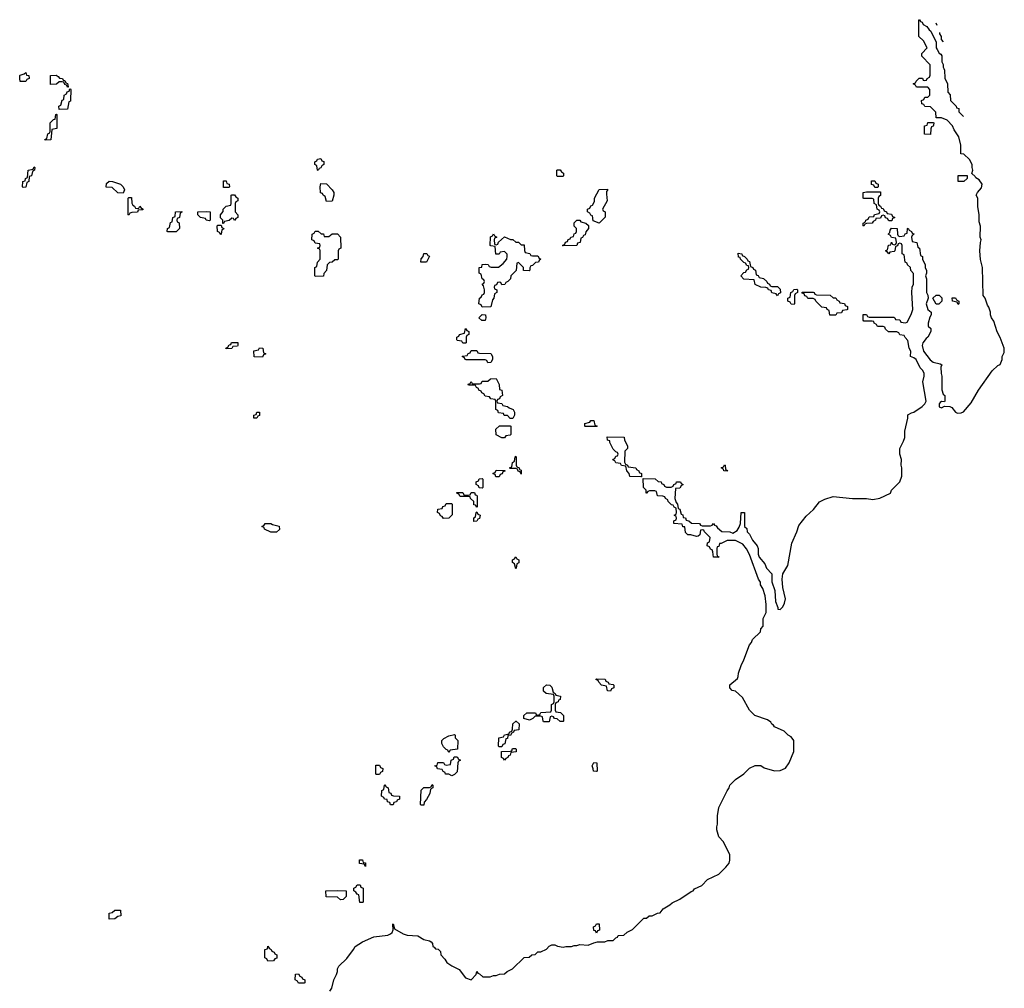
# Model space of a CAD drawing. Header units: inches. Extents: x 2397558 to 2568646, y 256209 to 449595.
# Tile 84 of 85: x 2539126 to 2546200, y 393390 to 400352. Entities that reach past the tile are written whole.
import ezdxf

# ---------------------------------------------------------------- set-up
doc = ezdxf.new("R2010")
doc.units = ezdxf.units.IN
doc.header["$MEASUREMENT"] = 0
for name, color, linetype in [('C5339', 7, 'Continuous'), ('C5349', 7, 'Continuous'), ('C5440', 7, 'Continuous')]:
    doc.layers.add(name, color=color, linetype=linetype)

msp = doc.modelspace()

# ---------------------------------------------------------------- linework, layer by layer
at = {"layer": 'C5339', "color": 6}
for points in [[(2539130, 399908), (2539126, 399930), (2539126, 399950), (2539130, 399954), (2539158, 399962), (2539170, 399971.3), (2539174, 399954), (2539192, 399950), (2539194, 399930), (2539178, 399922), (2539170, 399908)], [(2539470, 399866), (2539462, 399882), (2539450, 399886), (2539442, 399902), (2539430, 399906), (2539410, 399906), (2539390, 399888), (2539347.3, 399887.3), (2539348, 399950), (2539387.3, 399952.7), (2539403.6, 399943.6), (2539412, 399932), (2539434, 399930), (2539438, 399918), (2539450, 399914), (2539458, 399898), (2539470, 399894), (2539474, 399870), (2539474, 399866)], [(2539410, 399706), (2539408, 399730), (2539422, 399738), (2539430, 399774), (2539442, 399778), (2539446, 399810), (2539462, 399818), (2539467.3, 399832.7), (2539482, 399838), (2539486, 399854), (2539490, 399854), (2539494, 399850), (2539491.6, 399771.6), (2539490, 399766), (2539478, 399762), (2539470, 399708.7)], [(2539310, 399486), (2539306, 399490), (2539322, 399498), (2539328.4, 399531.6), (2539342, 399538), (2539346, 399550), (2539346, 399610), (2539370, 399634), (2539382, 399638), (2539386, 399670), (2539390, 399674), (2539394, 399670), (2539394, 399570), (2539358, 399562), (2539350, 399488)], [(2539150, 399146), (2539146, 399150), (2539148, 399190), (2539166, 399194), (2539168.4, 399211.6), (2539182, 399218), (2539188, 399270), (2539222, 399278), (2539230, 399294), (2539234, 399290), (2539232, 399270), (2539218, 399262), (2539211.1, 399228.9), (2539194, 399226), (2539192, 399190), (2539178, 399182), (2539170, 399148)], [(2539870, 399106), (2539830, 399108.7), (2539790, 399146), (2539747.3, 399147.3), (2539750, 399174), (2539770, 399192), (2539794, 399190), (2539850, 399170.8), (2539870, 399151.3), (2539878, 399130)], [(2539770, 393886), (2539768, 393930), (2539790, 393934), (2539810, 393952), (2539850, 393952), (2539852, 393910), (2539830, 393906), (2539810, 393888.7)]]:
    msp.add_lwpolyline(points, close=True, dxfattribs=at)
msp.add_lwpolyline([(2540000, 398984.8), (2539978, 398982), (2539971.6, 398968.4), (2539932.7, 398967.3), (2539918, 398962), (2539910, 398946), (2539906, 398950), (2539906, 399070), (2539910, 399074), (2539930, 399074), (2539932.7, 399032.7), (2539938, 399018), (2539952, 399012), (2539958, 398998), (2539970, 398994), (2539982, 398998), (2539990, 399012), (2539998, 398998), (2540000, 398997)], dxfattribs=at)
at = {"layer": 'C5349', "color": 6}
for points in [[(2541354, 393370), (2541369.3, 393390.7), (2541382.7, 393450), (2541402.7, 393490), (2541409.3, 393510), (2541409.4, 393530.6), (2541419, 393550), (2541475.6, 393604.4), (2541525.2, 393670), (2541535.3, 393690), (2541590, 393724.7), (2541670, 393761), (2541770, 393771), (2541790, 393781), (2541802, 393790), (2541808.7, 393810), (2541806, 393850), (2541810, 393854), (2541818, 393818), (2541881.1, 393781.1), (2541910, 393773), (2541987.1, 393767.1), (2542030, 393741), (2542070, 393731.3), (2542083.6, 393723.6), (2542091.6, 393711.6), (2542094, 393690), (2542104.7, 393684.7), (2542112.7, 393672.7), (2542132, 393672), (2542150, 393654), (2542152, 393630), (2542179.8, 393599.8), (2542195.3, 393575.3), (2542230, 393551), (2542284.7, 393524.7), (2542330, 393464.7), (2542370, 393452), (2542406, 393490), (2542410, 393512), (2542418, 393498), (2542430, 393494), (2542452.7, 393472.7), (2542507.3, 393472.7), (2542530, 393482), (2542550, 393482), (2542572.7, 393492.7), (2542610, 393494), (2542628.4, 393511.6), (2542666, 393530), (2542750, 393611.3), (2542787.3, 393612.7), (2542806, 393630), (2542830, 393634), (2542848.4, 393651.6), (2542870, 393652), (2542910, 393672), (2542930, 393692), (2542950, 393702), (2542970, 393702), (2542990, 393692), (2543030, 393684.7), (2543049, 393691), (2543090, 393691.3), (2543110, 393698), (2543130, 393698), (2543150, 393704.7), (2543210, 393701), (2543250, 393718), (2543276.4, 393723.6), (2543330, 393724.7), (2543352.7, 393732.7), (2543390, 393734), (2543410, 393754), (2543422, 393758), (2543426, 393770), (2543467.3, 393772.7), (2543490, 393794), (2543530, 393812), (2543610, 393894), (2543630, 393894), (2543648, 393912), (2543670, 393912), (2543708.9, 393931.1), (2543728, 393932), (2543750, 393962), (2543798, 393990), (2543814.6, 394005.4), (2543870, 394031.3), (2543950, 394084.7), (2543966, 394090), (2543975.3, 394104.7), (2544026, 394130), (2544067.3, 394172.7), (2544148.9, 394211.1), (2544200.2, 394259.8), (2544224, 394290), (2544229.3, 394310), (2544229.2, 394350), (2544182.7, 394442.7), (2544150, 394478), (2544134, 394530), (2544134, 394550), (2544139, 394570), (2544139, 394630), (2544149.2, 394690), (2544209, 394810), (2544224, 394830), (2544229.2, 394850.8), (2544269.4, 394890.6), (2544329.1, 394930.9), (2544370, 394972), (2544410, 394991.3), (2544450, 394991.3), (2544475.3, 394975.3), (2544550, 394953.4), (2544590, 394955.5), (2544627.7, 394972.3), (2544654, 395010), (2544688.9, 395091.1), (2544688.7, 395170), (2544670, 395198), (2544648, 395210), (2544618, 395238), (2544550, 395269), (2544542, 395282), (2544530, 395289.2), (2544523.2, 395303.2), (2544499.1, 395319.1), (2544408.7, 395350), (2544369.4, 395389.4), (2544319.3, 395479.3), (2544270, 395526), (2544246, 395530), (2544228.9, 395548.9), (2544229, 395571), (2544283.1, 395616.9), (2544289, 395631), (2544290, 395654), (2544309.4, 395710), (2544329.7, 395750.3), (2544370, 395858), (2544383.3, 395876.7), (2544390, 395896), (2544448, 395952), (2544450, 395974), (2544467.3, 395992.7), (2544467.3, 396047.3), (2544489.2, 396090.8), (2544489.3, 396149.3), (2544482.7, 396210), (2544464.7, 396264.7), (2544449, 396290), (2544448.7, 396310), (2544435.3, 396330), (2544368.9, 396508.9), (2544348.9, 396548.9), (2544322, 396582), (2544270, 396608), (2544210, 396608), (2544166, 396586), (2544154, 396586), (2544150, 396566), (2544138, 396562), (2544134, 396550), (2544134, 396510), (2544138, 396498), (2544152, 396490), (2544110, 396488), (2544107.3, 396527.3), (2544102, 396542), (2544090, 396546), (2544082, 396562), (2544066, 396570), (2544067.3, 396592.7), (2544082, 396598), (2544086, 396630), (2544046, 396670), (2544042, 396682), (2544030, 396686), (2544018, 396682), (2544011.6, 396648.4), (2543999.6, 396640.4), (2543990, 396638), (2543949.2, 396649.2), (2543926, 396650), (2543910, 396666), (2543906, 396706), (2543890, 396708), (2543886, 396726), (2543826, 396730), (2543826, 396750), (2543842, 396758), (2543846, 396770), (2543842, 396782), (2543828, 396790), (2543842, 396798), (2543846, 396810), (2543842, 396842), (2543828, 396848), (2543822, 396862), (2543810, 396866), (2543786, 396890), (2543782, 396902), (2543766, 396910), (2543762, 396922), (2543747.3, 396927.3), (2543708.9, 396928.9), (2543702, 396962), (2543690, 396966), (2543650, 396966), (2543638, 396962), (2543630, 396948), (2543626, 396950), (2543626, 396970), (2543608, 396990), (2543606, 397054), (2543691.1, 397051.1), (2543712.7, 397032.7), (2543734, 397030), (2543738, 397018), (2543754, 397010), (2543758, 396998), (2543772.7, 396992.7), (2543807.3, 396992.7), (2543822, 396998), (2543826, 397010), (2543842, 397018), (2543846, 397030), (2543874, 397030), (2543878, 397018), (2543894, 397010), (2543878, 397002), (2543870, 396986), (2543838, 396982), (2543832, 396910), (2543842, 396882), (2543852, 396870), (2543858, 396838), (2543870, 396834), (2543878, 396798), (2543890, 396794), (2543894, 396774), (2543910, 396772), (2543914, 396754), (2543934, 396750), (2543952.7, 396732.7), (2544010, 396732), (2544018, 396718), (2544030, 396714), (2544090, 396714), (2544102, 396718), (2544110, 396732), (2544118, 396718), (2544130, 396714), (2544139.6, 396699.6), (2544170, 396674), (2544228.4, 396671.6), (2544250, 396662), (2544280.4, 396679.6), (2544296.4, 396703.6), (2544306, 396730), (2544308.7, 396810), (2544334, 396810), (2544334, 396710), (2544350, 396694), (2544352, 396672), (2544370, 396654), (2544391.1, 396611.1), (2544424.7, 396570), (2544431.3, 396550), (2544431.3, 396510), (2544438, 396490), (2544479.8, 396439.8), (2544492, 396410), (2544531, 396370), (2544531.1, 396311.1), (2544551, 396250), (2544556, 396170), (2544574, 396126), (2544574, 396114), (2544590, 396112), (2544610, 396132), (2544622, 396158), (2544629.2, 396190), (2544609, 396270), (2544605.2, 396330), (2544609, 396370), (2544644, 396430), (2544673.2, 396590), (2544709.2, 396670), (2544723.7, 396716.3), (2544776, 396784), (2544830, 396832), (2544872.9, 396887.1), (2544910, 396906.8), (2544970, 396924), (2545110, 396910.4), (2545209.5, 396910.5), (2545256.6, 396903.4), (2545306.8, 396913.2), (2545382, 396950), (2545389.3, 396970.7), (2545448.7, 397030), (2545464, 397070), (2545464, 397130), (2545459, 397150), (2545461.2, 397190), (2545448.7, 397230), (2545449.2, 397270), (2545476.6, 397323.4), (2545485.2, 397350), (2545484.7, 397395.3), (2545508, 397488), (2545508.4, 397511.6), (2545533.2, 397526.8), (2545550, 397531.3), (2545610, 397571.3), (2545628.7, 397590), (2545639, 397610), (2545615.3, 397750), (2545625.2, 397790), (2545624, 397810), (2545615.3, 397830), (2545595.3, 397850), (2545568, 397910), (2545550, 397922), (2545526, 397930), (2545528, 397970), (2545518, 397990), (2545507.3, 398047.3), (2545487.3, 398067.3), (2545482, 398082), (2545450, 398086), (2545442, 398102), (2545427.3, 398107.3), (2545368.4, 398108.4), (2545347.3, 398127.3), (2545342, 398142), (2545330, 398146), (2545290, 398146), (2545282, 398162), (2545266, 398170), (2545262, 398182), (2545250, 398186), (2545190, 398186), (2545187.3, 398192.7), (2545187.3, 398232.7), (2545210, 398234), (2545218, 398218), (2545230, 398214), (2545407.3, 398212.7), (2545414, 398210), (2545418, 398198), (2545450, 398194), (2545458, 398178), (2545490, 398174), (2545502, 398178), (2545530, 398234), (2545542, 398270), (2545535.3, 398390), (2545538, 398430), (2545548, 398450), (2545547.3, 398527.3), (2545528.7, 398548.7), (2545526, 398570), (2545506, 398590), (2545502, 398602), (2545488, 398610), (2545482, 398662), (2545466, 398670), (2545466, 398730), (2545462, 398742), (2545450, 398746), (2545438, 398742), (2545432.7, 398727.3), (2545418, 398722), (2545414, 398690), (2545410, 398686), (2545378, 398682), (2545370, 398668), (2545362, 398682), (2545348.4, 398688.4), (2545350, 398694), (2545362, 398698), (2545368.9, 398731.1), (2545386, 398734), (2545390, 398754), (2545398, 398738), (2545410, 398734), (2545422, 398738), (2545426, 398750), (2545422, 398782), (2545390, 398786), (2545382, 398802), (2545366, 398810), (2545378, 398822), (2545380.4, 398839.6), (2545390, 398854), (2545431.3, 398851.3), (2545434, 398810), (2545438, 398798), (2545450, 398794), (2545482, 398798), (2545487.3, 398812.7), (2545502, 398818), (2545506, 398850), (2545510, 398854), (2545518, 398838), (2545534, 398830), (2545538, 398818), (2545550, 398814), (2545552, 398810), (2545538, 398802), (2545534, 398790), (2545538, 398758), (2545572, 398750), (2545578, 398718), (2545592, 398710), (2545598, 398658), (2545612, 398650), (2545612, 398630), (2545631.1, 398591.1), (2545632, 398570), (2545642, 398550), (2545642, 398530), (2545634, 398510), (2545642, 398490), (2545642, 398390), (2545651.6, 398371.6), (2545654, 398350), (2545638, 398310), (2545652, 398270), (2545674, 398250), (2545674, 398230), (2545665.4, 398214.6), (2545654, 398170), (2545654, 398150), (2545671.6, 398131.6), (2545672, 398110), (2545652, 398070), (2545638.8, 398061.2), (2545616, 398030), (2545610.9, 398009.1), (2545620.7, 397970), (2545667.9, 397907.9), (2545690, 397890.7), (2545739.6, 397879.6), (2545751.1, 397871.1), (2545744.7, 397855.3), (2545746, 397810), (2545751, 397790), (2545751.1, 397691.1), (2545761, 397661), (2545772, 397650), (2545774, 397610), (2545770, 397606), (2545750, 397608), (2545739.6, 397600.4), (2545732, 397590), (2545732, 397570), (2545750, 397561), (2545770, 397574), (2545808, 397572), (2545824, 397564), (2545850, 397530.7), (2545864.7, 397524.7), (2545890, 397525.5), (2545907.7, 397532.3), (2545962, 397598), (2546014, 397690), (2546112.9, 397827.1), (2546154, 397866), (2546170, 397874), (2546186, 397910), (2546186, 397930), (2546200.4, 397959.6), (2546199, 397990), (2546170, 398068), (2546149.3, 398109.3), (2546124.7, 398184.7), (2546108.7, 398210), (2546102, 398230), (2546102, 398250), (2546090, 398286), (2546079, 398299), (2546062, 398350), (2546049, 398370), (2546044, 398570), (2546029.1, 398629.1), (2546025.2, 398690), (2546028.7, 398750), (2546035.3, 398770), (2546028, 398790), (2546028.9, 398868.9), (2546020.2, 398900.2), (2546019, 398950), (2546009, 399010), (2546009, 399070), (2545999, 399090), (2546008.7, 399110), (2546037.5, 399142.5), (2546041.2, 399170), (2546020.2, 399200.2), (2545995.3, 399215.3), (2545990, 399226), (2545967.3, 399247.3), (2545975.3, 399270), (2545968.7, 399290), (2545968.7, 399310), (2545950, 399348), (2545910, 399386), (2545887.3, 399387.3), (2545888, 399450), (2545874, 399510), (2545840.2, 399560.2), (2545828.7, 399590), (2545790, 399628.7), (2545750, 399646), (2545710, 399646), (2545707.3, 399687.3), (2545670, 399726), (2545628.4, 399728.4), (2545622, 399742), (2545607.3, 399747.3), (2545606, 399770), (2545622, 399778), (2545630, 399794), (2545650, 399794), (2545666, 399810), (2545666, 399850), (2545650, 399866), (2545570, 399866), (2545562, 399882), (2545546, 399890), (2545562, 399898), (2545566, 399910), (2545588.4, 399931.6), (2545611.6, 399931.6), (2545618, 399918), (2545630, 399914), (2545642, 399918), (2545646, 399930), (2545662, 399938), (2545667.3, 399952.7), (2545667.3, 400000)], [(2545766.4, 400000), (2545771.6, 399988.4), (2545772.7, 399932.7), (2545792, 399890), (2545794, 399830), (2545811.6, 399811.6), (2545814, 399770), (2545854, 399730), (2545858, 399718), (2545872.7, 399712.7), (2545874, 399690), (2545908.1, 399655.9)], [(2540000, 398997), (2540014, 398990), (2540010, 398986), (2540000, 398984.8)]]:
    msp.add_lwpolyline(points, dxfattribs=at)
for points in [[(2545670, 399526), (2545628, 399530), (2545626, 399590), (2545646, 399594), (2545650, 399612), (2545690, 399614), (2545694, 399610), (2545692.7, 399592.7), (2545690, 399586), (2545678, 399582), (2545672.7, 399567.3)], [(2541270, 399268), (2541266, 399270), (2541262, 399302), (2541246, 399310), (2541246, 399330), (2541262, 399338), (2541266, 399350), (2541290, 399354), (2541298, 399338), (2541311.6, 399331.6), (2541312, 399310), (2541298, 399302), (2541290, 399286), (2541278, 399282)], [(2542990, 399226), (2542986, 399230), (2542986, 399270), (2542990, 399274), (2543010, 399274), (2543018, 399258), (2543034, 399250), (2543034, 399230), (2543030, 399226)], [(2545910, 399188), (2545868.9, 399188.9), (2545868.9, 399231.1), (2545932.7, 399232.7), (2545934, 399210)], [(2540590, 399146), (2540590, 399194), (2540610, 399194), (2540614, 399174), (2540632, 399170), (2540634, 399150), (2540630, 399146)], [(2541330, 399046), (2541322, 399082), (2541306, 399090), (2541302, 399102), (2541287.3, 399107.3), (2541286, 399150), (2541290, 399174), (2541330, 399172), (2541372, 399130), (2541382, 399110), (2541382, 399090), (2541370, 399048)], [(2545270, 399146), (2545262, 399162), (2545247.3, 399167.3), (2545247.3, 399192.7), (2545270, 399194), (2545278, 399178), (2545294, 399170), (2545294, 399150), (2545290, 399146)], [(2540670, 398908.7), (2540662, 398922), (2540650, 398926), (2540630, 398908), (2540598, 398902), (2540590, 398886), (2540586, 398886), (2540586, 398910), (2540568.4, 398928.4), (2540568, 398950), (2540587.3, 398972.7), (2540588, 398990), (2540608.9, 399011.1), (2540642, 399018), (2540646, 399030), (2540646, 399090), (2540650, 399094), (2540670, 399094), (2540678, 399078), (2540694, 399070), (2540694, 399050), (2540678, 399042), (2540674, 399030), (2540674, 398970), (2540694, 398950), (2540694, 398930), (2540678, 398922)], [(2543290, 398889.2), (2543247.3, 398907.3), (2543242, 398942), (2543230, 398946), (2543222, 398962), (2543206, 398970), (2543206, 398990), (2543222, 398998), (2543230, 399014), (2543242, 399018), (2543255.3, 399044.7), (2543255.3, 399070), (2543288.7, 399131.3), (2543350, 399134), (2543350, 399126), (2543342, 399118), (2543341, 399099), (2543346, 399050), (2543314, 398990), (2543318, 398978), (2543332, 398970), (2543332.7, 398932.7)], [(2545370, 398906), (2545362, 398922), (2545347.3, 398927.3), (2545342, 398942), (2545330, 398946), (2545318, 398942), (2545310, 398926), (2545278, 398922), (2545274, 398910), (2545258, 398902), (2545251.6, 398888.4), (2545210, 398886), (2545198, 398882), (2545190, 398868), (2545186, 398870), (2545186, 398890), (2545202, 398898), (2545206, 398910), (2545222, 398918), (2545230, 398934), (2545262, 398938), (2545267.3, 398952.7), (2545302, 398958), (2545306, 398970), (2545302, 398982), (2545286, 398990), (2545282, 399022), (2545266, 399030), (2545262, 399062), (2545250, 399066), (2545190, 399066), (2545186, 399070), (2545186, 399110), (2545210, 399114), (2545310, 399114), (2545311.6, 399088.4), (2545298, 399082), (2545294, 399070), (2545294, 399030), (2545298, 399018), (2545312, 399012), (2545318, 398998), (2545330, 398994), (2545338, 398978), (2545354, 398970), (2545358, 398958), (2545390, 398954), (2545398, 398938), (2545414, 398930), (2545398, 398922), (2545392.7, 398907.3)], [(2540190, 398826), (2540186, 398830), (2540188, 398850), (2540202, 398858), (2540210, 398894), (2540222, 398898), (2540226, 398930), (2540242, 398938), (2540246, 398970), (2540290, 398974), (2540292, 398968), (2540278, 398962), (2540274, 398930), (2540258, 398922), (2540254, 398910), (2540258, 398898), (2540271.6, 398891.6), (2540274, 398850), (2540250, 398828)], [(2540490, 398906), (2540466, 398910), (2540462, 398922), (2540426, 398930), (2540406, 398950), (2540406, 398970), (2540470, 398974), (2540494, 398970), (2540494, 398910)], [(2540570, 398806), (2540562, 398822), (2540548.4, 398828.4), (2540546, 398870), (2540550, 398874), (2540574, 398874), (2540578, 398858), (2540591.6, 398851.6), (2540590, 398846), (2540578, 398842), (2540574, 398810)], [(2543030, 398726), (2543026, 398730), (2543042, 398738), (2543047.3, 398752.7), (2543062, 398758), (2543067.3, 398772.7), (2543082, 398778), (2543086, 398790), (2543106, 398794), (2543110, 398814), (2543122, 398818), (2543126, 398830), (2543126, 398850), (2543108.9, 398868.9), (2543109.2, 398890.8), (2543129.1, 398910.9), (2543150, 398912), (2543158, 398898), (2543194, 398890), (2543212, 398872), (2543212, 398850), (2543192.7, 398827.3), (2543190, 398806), (2543178, 398802), (2543170, 398786), (2543158, 398782), (2543152, 398750), (2543134, 398746), (2543130, 398728)], [(2541347.3, 398792.7), (2541370, 398812), (2541410, 398814), (2541432, 398790), (2541434, 398710), (2541418, 398702), (2541414, 398690), (2541414, 398630), (2541410, 398626), (2541390, 398626), (2541371.6, 398608.4), (2541352.7, 398607.3), (2541334, 398590), (2541331.3, 398550), (2541312, 398528), (2541310, 398508), (2541250, 398506), (2541246, 398510), (2541246, 398570), (2541262, 398578), (2541266, 398610), (2541286, 398630), (2541286, 398690), (2541282, 398702), (2541266, 398710), (2541282, 398718), (2541286, 398730), (2541282, 398742), (2541250, 398746), (2541242, 398762), (2541226, 398770), (2541228.4, 398811.6), (2541242, 398818), (2541250, 398832), (2541270, 398832), (2541292.7, 398812.7), (2541310, 398812), (2541314, 398794)], [(2542550, 398734), (2542562, 398738), (2542567.3, 398752.7), (2542610, 398792), (2542652.7, 398772.7), (2542670, 398772), (2542690, 398754), (2542710, 398754), (2542730, 398734), (2542750, 398734), (2542752.7, 398692.7), (2542758, 398678), (2542791.6, 398671.6), (2542798, 398658), (2542810, 398654), (2542850, 398654), (2542858, 398638), (2542871.3, 398630), (2542858, 398622), (2542854, 398610), (2542832.7, 398607.3), (2542810, 398586), (2542798, 398582), (2542792, 398568), (2542792, 398552), (2542787.3, 398547.3), (2542746, 398550), (2542746, 398570), (2542710, 398606), (2542698, 398602), (2542692, 398550), (2542654, 398510), (2542651.3, 398488.7), (2542634, 398470), (2542618, 398462), (2542611.6, 398448.4), (2542590, 398446), (2542582, 398462), (2542570, 398466), (2542558, 398462), (2542552.7, 398447.3), (2542538, 398442), (2542534, 398430), (2542538, 398418), (2542554, 398410), (2542554, 398390), (2542538, 398382), (2542532, 398350), (2542522, 398338), (2542510, 398288), (2542450, 398286), (2542442, 398302), (2542426, 398310), (2542428.7, 398351.3), (2542442, 398358), (2542450, 398374), (2542462, 398378), (2542466, 398390), (2542466, 398410), (2542458, 398438), (2542448.7, 398450), (2542462, 398458), (2542466, 398470), (2542462, 398482), (2542448.4, 398488.4), (2542442, 398522), (2542428, 398530), (2542428, 398570), (2542446, 398574), (2542450, 398592), (2542470, 398594), (2542492.7, 398592.7), (2542498, 398578), (2542512.7, 398572.7), (2542567.3, 398572.7), (2542600.4, 398599.6), (2542626, 398630), (2542628, 398650), (2542627.3, 398667.3), (2542610, 398686), (2542578, 398682), (2542570, 398666), (2542547.3, 398667.3), (2542542, 398722), (2542510, 398726), (2542506, 398730), (2542508.4, 398791.6), (2542522, 398798), (2542530, 398812), (2542538, 398798), (2542554, 398790), (2542538, 398782), (2542534, 398770), (2542538, 398738)], [(2542050, 398608), (2542008.7, 398610), (2542010, 398634), (2542026, 398650), (2542030, 398672), (2542051.6, 398671.6), (2542058, 398658), (2542071.6, 398651.6)], [(2544530, 398434), (2544570, 398434), (2544590, 398414), (2544592, 398388), (2544578, 398382), (2544570, 398368), (2544562, 398382), (2544530, 398388), (2544526, 398406), (2544506, 398410), (2544502, 398422), (2544487.3, 398427.3), (2544450, 398429), (2544409.3, 398449.3), (2544402, 398482), (2544330, 398488), (2544308, 398510), (2544330, 398534), (2544342, 398538), (2544350, 398554), (2544362, 398558), (2544366, 398570), (2544362, 398582), (2544350, 398586), (2544342, 398602), (2544330, 398606), (2544306, 398630), (2544302, 398642), (2544290, 398646), (2544287.3, 398672.7), (2544314, 398670), (2544318, 398658), (2544334, 398650), (2544354, 398630), (2544358, 398618), (2544370, 398614), (2544378, 398578), (2544394, 398570), (2544398, 398558), (2544412.7, 398552.7), (2544418, 398518), (2544432.7, 398512.7), (2544438, 398498), (2544470, 398492), (2544494, 398470), (2544498, 398458), (2544514, 398450), (2544518, 398438)], [(2544690, 398306), (2544668, 398308), (2544662, 398322), (2544646, 398330), (2544646, 398350), (2544662, 398358), (2544666, 398390), (2544682, 398398), (2544687.3, 398412.7), (2544710, 398414), (2544714, 398410), (2544714, 398390), (2544698, 398382), (2544694, 398370), (2544694, 398310)], [(2544970, 398354), (2544990, 398354), (2544998, 398338), (2545014, 398330), (2545018, 398318), (2545052.7, 398312.7), (2545058, 398298), (2545074, 398290), (2545074, 398270), (2545070, 398266), (2545038, 398262), (2545030, 398246), (2544998, 398242), (2544990, 398228), (2544947.3, 398227.3), (2544942, 398262), (2544928, 398268), (2544922, 398282), (2544890, 398286), (2544846, 398330), (2544842, 398342), (2544827.3, 398347.3), (2544788.4, 398348.4), (2544782, 398362), (2544767.3, 398367.3), (2544762, 398382), (2544747.3, 398387.3), (2544747.3, 398392.7), (2544827.3, 398392.7), (2544834, 398390), (2544838, 398378), (2544850, 398374), (2544950, 398372)], [(2545710, 398308), (2545686, 398350), (2545710, 398372), (2545731.6, 398371.6), (2545752, 398352), (2545751.3, 398328.7), (2545730, 398308)], [(2545870, 398306), (2545862, 398322), (2545828.9, 398328.9), (2545826, 398354), (2545850, 398354), (2545858, 398338), (2545874, 398330), (2545874, 398310)], [(2542470, 398189), (2542446, 398190), (2542426, 398210), (2542450, 398234), (2542471.6, 398231.6), (2542474, 398210)], [(2542310, 398026), (2542302, 398042), (2542270, 398046), (2542266, 398050), (2542266, 398070), (2542282, 398078), (2542286, 398090), (2542322, 398098), (2542330, 398132), (2542338, 398118), (2542354, 398110), (2542354, 398090), (2542338, 398082), (2542334, 398070), (2542334, 398030), (2542330, 398026)], [(2540610, 397986), (2540608, 397990), (2540622, 397998), (2540630, 398014), (2540642, 398018), (2540648.4, 398031.6), (2540692.7, 398032.7), (2540694, 398010), (2540690, 398006), (2540658, 398002), (2540650, 397988)], [(2540870, 397926), (2540810, 397928), (2540807.3, 397972.7), (2540842, 397978), (2540850, 397994), (2540874, 397990), (2540878, 397958), (2540894, 397950), (2540878, 397942)], [(2542490, 397886), (2542482, 397902), (2542470, 397906), (2542332.7, 397907.3), (2542326, 397910), (2542322, 397922), (2542306, 397930), (2542310, 397934), (2542342, 397938), (2542347.3, 397952.7), (2542362, 397958), (2542370, 397974), (2542410, 397974), (2542418, 397958), (2542430, 397954), (2542510, 397952), (2542522, 397930), (2542522, 397910), (2542510, 397888)], [(2542650, 397486), (2542630, 397506), (2542607.3, 397507.3), (2542602, 397522), (2542567.3, 397527.3), (2542562, 397542), (2542546, 397550), (2542546, 397610), (2542542, 397622), (2542510, 397626), (2542502, 397642), (2542470, 397646), (2542462, 397662), (2542446, 397670), (2542442, 397682), (2542426, 397690), (2542422, 397702), (2542407.3, 397707.3), (2542402, 397722), (2542390, 397726), (2542350, 397726), (2542347.3, 397732.7), (2542362, 397738), (2542370, 397752), (2542378, 397738), (2542390, 397734), (2542430, 397734), (2542442, 397738), (2542450, 397754), (2542490, 397754), (2542508.4, 397771.6), (2542550, 397774), (2542572, 397730), (2542574, 397694), (2542591.3, 397690), (2542594, 397650), (2542578, 397642), (2542572.7, 397627.3), (2542558, 397622), (2542554, 397610), (2542558, 397598), (2542590, 397594), (2542598, 397578), (2542630, 397572), (2542642, 397562), (2542672, 397550), (2542682, 397530), (2542682, 397510), (2542670, 397486)], [(2540808, 397488), (2540808, 397510), (2540826, 397514), (2540830, 397532), (2540850, 397532), (2540850, 397506), (2540838, 397502), (2540830, 397488)], [(2543190, 397428), (2543186, 397430), (2543186, 397450), (2543222, 397458), (2543230, 397472), (2543250, 397472), (2543258, 397438), (2543270, 397434), (2543274, 397430), (2543270, 397428)], [(2542590, 397346), (2542550, 397368), (2542546, 397410), (2542572.7, 397432.7), (2542650, 397434), (2542654, 397430), (2542654, 397370), (2542650, 397366), (2542618, 397362), (2542610, 397346)], [(2543590, 397066), (2543510, 397068), (2543506, 397090), (2543488, 397110), (2543482, 397142), (2543450, 397148), (2543442, 397162), (2543410, 397166), (2543402, 397182), (2543387.3, 397187.3), (2543390, 397194), (2543402, 397198), (2543410, 397214), (2543422, 397218), (2543426, 397230), (2543422, 397242), (2543410, 397246), (2543390, 397266), (2543366, 397314), (2543366, 397326), (2543348.7, 397328.7), (2543347.3, 397352.7), (2543470, 397352), (2543472, 397330), (2543492, 397290), (2543494, 397270), (2543474, 397250), (2543472.7, 397172.7), (2543478, 397158), (2543494, 397150), (2543498, 397138), (2543554, 397130), (2543558, 397118), (2543574, 397110), (2543578, 397098), (2543594, 397090), (2543594, 397066)], [(2542730, 397086), (2542722, 397102), (2542707.3, 397107.3), (2542702, 397122), (2542690, 397126), (2542650, 397126), (2542646, 397130), (2542662, 397138), (2542666, 397170), (2542682, 397178), (2542686, 397210), (2542690, 397214), (2542694, 397210), (2542694, 397150), (2542698, 397138), (2542714, 397130), (2542718, 397118), (2542730, 397114)], [(2542570, 397066), (2542547.3, 397067.3), (2542542, 397082), (2542527.3, 397087.3), (2542527.3, 397092.7), (2542542, 397098), (2542550, 397114), (2542612.7, 397112.7), (2542612.7, 397107.3), (2542598, 397102), (2542592.7, 397087.3), (2542578, 397082)], [(2544210, 397106), (2544186, 397110), (2544182, 397122), (2544166, 397130), (2544182, 397138), (2544190, 397152), (2544194, 397150), (2544198, 397118), (2544212, 397112)], [(2542450, 396986), (2542427.3, 396987.3), (2542422, 397002), (2542406, 397010), (2542406, 397030), (2542422, 397038), (2542428.4, 397051.6), (2542450, 397054), (2542454, 397050), (2542454, 396990)], [(2542410, 396846), (2542402, 396862), (2542390, 396866), (2542388, 396888), (2542366, 396910), (2542362, 396922), (2542350, 396926), (2542290, 396926), (2542282, 396942), (2542270, 396946), (2542267.3, 396952.7), (2542310, 396954), (2542318, 396938), (2542330, 396934), (2542362, 396938), (2542370, 396954), (2542392.7, 396952.7), (2542398, 396938), (2542410, 396934), (2542412.7, 396927.3), (2542414, 396850)], [(2542170, 396766), (2542162, 396782), (2542150, 396786), (2542142, 396802), (2542128, 396810), (2542130, 396834), (2542162, 396838), (2542167.3, 396852.7), (2542182, 396858), (2542190, 396874), (2542230, 396874), (2542234, 396870), (2542232.7, 396792.7), (2542210, 396768)], [(2542390, 396746), (2542388, 396750), (2542388.4, 396771.6), (2542402, 396778), (2542406, 396810), (2542410, 396814), (2542418, 396798), (2542434, 396790), (2542430, 396766), (2542418, 396762), (2542410, 396748)], [(2540930, 396668), (2540886, 396690), (2540882, 396702), (2540866, 396710), (2540882, 396718), (2540890, 396731.3), (2540930, 396731.3), (2540943.6, 396723.6), (2540990, 396712), (2540991.6, 396688.4), (2540970, 396668)], [(2542690, 396406), (2542682, 396442), (2542666, 396450), (2542666, 396470), (2542682, 396478), (2542690, 396492), (2542698, 396478), (2542712, 396470), (2542711.1, 396448.9), (2542698, 396442), (2542694, 396410)], [(2543370, 395526), (2543350, 395528), (2543342, 395562), (2543306, 395570), (2543286, 395590), (2543282, 395602), (2543266, 395610), (2543270, 395614), (2543331.6, 395611.6), (2543338, 395598), (2543354, 395590), (2543358, 395578), (2543390, 395574), (2543394, 395570), (2543394, 395550), (2543378, 395542)], [(2543010, 395308), (2542987.3, 395327.3), (2542968.4, 395328.4), (2542962, 395342), (2542950, 395346), (2542938, 395342), (2542930, 395306), (2542890, 395306), (2542886, 395310), (2542882, 395342), (2542870, 395346), (2542830, 395346), (2542814, 395330), (2542790, 395318), (2542748, 395330), (2542748, 395350), (2542770, 395371), (2542831.1, 395371.1), (2542838, 395358), (2542850, 395354), (2542862, 395358), (2542870, 395372), (2542942, 395378), (2542946, 395390), (2542946, 395430), (2542962, 395438), (2542966, 395450), (2542966, 395490), (2542962, 395502), (2542908.4, 395508.4), (2542890, 395526), (2542888.4, 395551.6), (2542910, 395572), (2542934, 395570), (2542950, 395554), (2542958, 395518), (2542974, 395510), (2542978, 395498), (2543012, 395490), (2543010, 395466), (2542998, 395462), (2542994, 395450), (2542978, 395442), (2542974, 395430), (2542974, 395390), (2542978, 395378), (2543011.6, 395371.6), (2543034, 395350), (2543034, 395310), (2543030, 395308)], [(2542570, 395126), (2542566, 395130), (2542568, 395190), (2542602, 395198), (2542610, 395212), (2542642, 395218), (2542646, 395230), (2542662, 395238), (2542667.3, 395252.7), (2542669.2, 395290.8), (2542690, 395311.3), (2542694, 395310), (2542714, 395290), (2542711.3, 395248.7), (2542678, 395242), (2542674, 395230), (2542658, 395222), (2542654, 395210), (2542634, 395206), (2542630, 395186), (2542618, 395182), (2542612.7, 395147.3), (2542598, 395142), (2542590, 395126)], [(2542210, 395086), (2542202, 395102), (2542190, 395106), (2542170, 395126), (2542158, 395150), (2542158, 395170), (2542174.6, 395185.4), (2542210, 395204.7), (2542250, 395214), (2542254, 395210), (2542254, 395190), (2542274, 395170), (2542271.6, 395108.4), (2542218, 395102)], [(2542610, 395028.7), (2542602, 395042), (2542588.4, 395048.4), (2542587.3, 395092.7), (2542650, 395094), (2542662, 395098), (2542667.3, 395112.7), (2542690, 395114), (2542694, 395110), (2542694, 395090), (2542654, 395086), (2542650, 395066), (2542638, 395062), (2542634, 395050), (2542618, 395042)], [(2542230, 394918), (2542210, 394928), (2542186, 394930), (2542182, 394942), (2542168, 394948), (2542162, 394962), (2542128.4, 394968.4), (2542122, 394982), (2542108, 394990), (2542126, 394994), (2542130, 395012), (2542150, 395014), (2542170, 395014), (2542178, 394998), (2542190, 394994), (2542222, 394998), (2542226, 395030), (2542242, 395038), (2542247.3, 395052.7), (2542270, 395054), (2542278, 395038), (2542292, 395030), (2542278, 395022), (2542274, 395010), (2542270, 394946), (2542250, 394926)], [(2541690, 394926), (2541686, 394930), (2541686, 394994), (2541710, 394994), (2541718, 394978), (2541734, 394970), (2541731.6, 394948.4), (2541718, 394942), (2541710, 394926)], [(2543270, 394948), (2543248, 394950), (2543247.3, 394967.3), (2543238, 394990), (2543250, 395012), (2543272, 395010), (2543274, 394950)], [(2541810, 394708.7), (2541789.1, 394709.1), (2541786, 394726), (2541768, 394730), (2541766, 394746), (2541746, 394750), (2541742, 394762), (2541726, 394770), (2541728.4, 394811.6), (2541742, 394818), (2541746, 394850), (2541750, 394854), (2541758, 394838), (2541774, 394830), (2541778, 394798), (2541792, 394792), (2541798, 394778), (2541812.7, 394772.7), (2541854, 394770), (2541854, 394750), (2541838, 394742), (2541834, 394730), (2541814, 394726)], [(2542010, 394706), (2542006, 394710), (2542010, 394814), (2542030, 394834), (2542070, 394834), (2542082, 394838), (2542090, 394854), (2542094, 394850), (2542094, 394830), (2542078, 394822), (2542072, 394790), (2542050, 394746), (2542032.7, 394727.3), (2542030, 394706)], [(2541610, 394266), (2541602, 394282), (2541567.3, 394287.3), (2541567.3, 394312.7), (2541590, 394314), (2541594, 394294), (2541611.1, 394291.1)], [(2541570, 394006), (2541562, 394062), (2541550, 394066), (2541542, 394082), (2541526, 394090), (2541526, 394110), (2541542, 394118), (2541550, 394134), (2541572.7, 394132.7), (2541578, 394118), (2541594, 394110), (2541594, 394010), (2541590, 394006)], [(2541430, 394026), (2541410, 394046), (2541328.4, 394048.4), (2541326, 394090), (2541410, 394094), (2541471.6, 394091.6), (2541472, 394050), (2541450, 394028)], [(2543270, 393786), (2543262, 393802), (2543250, 393806), (2543248.9, 393831.1), (2543262, 393838), (2543270, 393854), (2543290, 393854), (2543291.1, 393808.9), (2543278, 393802)], [(2540910, 393586), (2540902, 393602), (2540888, 393608), (2540888, 393670), (2540906, 393674), (2540910, 393692), (2540918, 393678), (2540934, 393670), (2540938, 393658), (2540954, 393650), (2540958, 393638), (2540974, 393630), (2540972.7, 393607.3), (2540958, 393602), (2540950, 393588)], [(2541130, 393426), (2541122, 393442), (2541106, 393450), (2541107.3, 393492.7), (2541130, 393494), (2541138, 393478), (2541154, 393470), (2541158, 393458), (2541174, 393450), (2541174, 393430), (2541170, 393426)]]:
    msp.add_lwpolyline(points, close=True, dxfattribs=at)
at = {"layer": 'C5440', "color": 6}
for points in [[(2545667.3, 400000), (2545667.3, 400027.3), (2545608, 400090), (2545608, 400110), (2545646, 400150), (2545620.4, 400200.4), (2545586, 400230), (2545586, 400350), (2545590, 400352), (2545598, 400338), (2545610, 400334), (2545618, 400318), (2545643.6, 400303.6), (2545659.6, 400279.6), (2545672, 400270), (2545711.6, 400191.6), (2545711.3, 400150), (2545716.9, 400136.9), (2545731.6, 400111.6), (2545743.6, 400103.6), (2545751.1, 400091.1), (2545752, 400050), (2545762, 400030), (2545762, 400010), (2545766.4, 400000)], [(2545718.4, 400309.2), (2545710, 400326), (2545709.9, 400326.6)], [(2545764.6, 400193.4), (2545748, 400210), (2545748, 400230), (2545738, 400250), (2545738, 400260.1)]]:
    msp.add_lwpolyline(points, dxfattribs=at)

doc.saveas('drawing.dxf')
